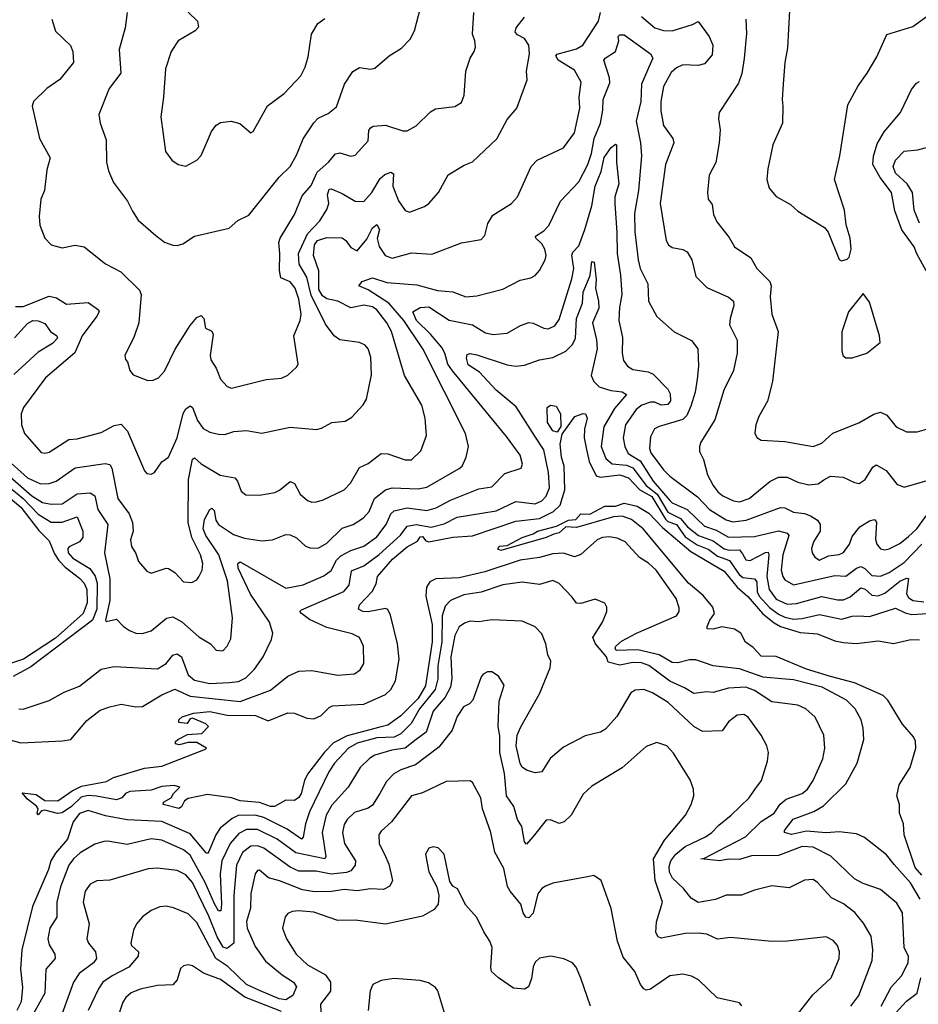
# Model space of a CAD drawing. Extents: x 1245515 to 1420776, y 606314 to 671314.
# Tile 105 of 256: x 1294880 to 1299019, y 644274 to 648812. Entities that reach past the tile are written whole.
import ezdxf

# ---------------------------------------------------------------- set-up
doc = ezdxf.new("R2010")
doc.units = 0

msp = doc.modelspace()

# ---------------------------------------------------------------- linework, layer by layer
at = {"layer": '0CON10XD'}
for points in [[(1295374.4, 648845), (1295365.7, 648775), (1295338.6, 648675), (1295345.6, 648565), (1295292.5, 648495), (1295243.8, 648375), (1295250, 648335), (1295277.9, 648257.9), (1295278.8, 648155), (1295289.1, 648115), (1295312.1, 648062.1), (1295375.8, 647975), (1295399.5, 647929.5), (1295425, 647887.5), (1295507.4, 647817.4), (1295547.4, 647787.4), (1295585, 647772.9), (1295605, 647771.4), (1295631.1, 647778.9), (1295685, 647814.5), (1295845, 647851.2), (1295885, 647886), (1295935, 647910.8), (1296075, 648086.2), (1296125, 648136.2), (1296155, 648188), (1296186.3, 648263.7), (1296235, 648336.2), (1296255, 648357.9), (1296300.5, 648379.5), (1296338.9, 648411.1), (1296375.7, 648515), (1296415, 648573.8), (1296445, 648592), (1296495, 648584), (1296515, 648588.8), (1296582, 648645), (1296638.5, 648681.5), (1296678, 648722), (1296698.8, 648761.2), (1296745.6, 648945)], [(1298425.6, 648855), (1298416.8, 648683.2), (1298404.3, 648615), (1298396.2, 648515), (1298392, 648445), (1298396.1, 648413.9), (1298394.4, 648335), (1298350, 648235), (1298325.6, 648125), (1298321.5, 648075), (1298333.1, 648035), (1298365, 647996.9), (1298430.7, 647960.7), (1298465, 647930), (1298586.7, 647855), (1298603.6, 647833.6), (1298655, 647707.5), (1298665, 647700), (1298691.7, 647708.3), (1298701.7, 647718.3), (1298710, 647755), (1298706.2, 647805), (1298687.3, 647867.3), (1298679.2, 647935), (1298633.3, 648075), (1298658.1, 648185), (1298695, 648420), (1298742.5, 648507.5), (1298784.5, 648565), (1298828.8, 648641.2), (1298875, 648744.2), (1298995, 648781.4), (1299155, 648898.1)], [(1294809.4, 646795), (1294915, 646700.2), (1294975, 646672.3), (1295015, 646674.7), (1295048.1, 646685), (1295135, 646747.3), (1295273.1, 646766.9), (1295295, 646761.5), (1295304.7, 646745), (1295332.2, 646605), (1295383.2, 646535), (1295400, 646495), (1295401.8, 646455), (1295389.6, 646415), (1295394.7, 646384.7), (1295415, 646351.2), (1295427.5, 646315), (1295465, 646270), (1295485, 646260.8), (1295555, 646284.3), (1295565, 646282.9), (1295594.6, 646264.6), (1295635, 646221.4), (1295672.1, 646217.9), (1295695, 646230.8), (1295705.4, 646244.6), (1295720, 646275), (1295722.7, 646305), (1295713.3, 646345), (1295672.4, 646425), (1295655.2, 646495), (1295656.9, 646693.1), (1295675, 646787.1), (1295685, 646791.9), (1295716.2, 646765), (1295803.5, 646713.5), (1295870.8, 646700.8), (1295882.7, 646685), (1295899.3, 646639.3), (1295921.7, 646621.7), (1295985, 646621.1), (1296055, 646632.1), (1296076.9, 646643.1), (1296125, 646684.3), (1296145, 646674.3), (1296172.3, 646625), (1296205, 646596.5), (1296225, 646588.9), (1296245, 646589.5), (1296275, 646597.8), (1296375, 646645.6), (1296403.6, 646676.4), (1296445, 646748.6), (1296485, 646766.7), (1296545, 646812.5), (1296575, 646810.5), (1296655, 646783.6), (1296685, 646782.9), (1296727.5, 646825), (1296753.3, 646895), (1296747.7, 646975), (1296732.9, 647035), (1296652.7, 647172.7), (1296592.4, 647375), (1296571.7, 647415), (1296525.3, 647475), (1296505, 647488.8), (1296465, 647496.3), (1296405, 647483.9), (1296345.6, 647515), (1296295, 647525.1), (1296275, 647538.7), (1296258.4, 647568.4), (1296257.6, 647655), (1296233.2, 647725), (1296237.8, 647775), (1296251.9, 647795), (1296295, 647809), (1296365, 647807.3), (1296382.2, 647795), (1296405, 647762.9), (1296435, 647747.1), (1296479.3, 647800.7), (1296505, 647852.2), (1296525, 647868.1), (1296536.8, 647845), (1296526.4, 647803.6), (1296535, 647766.9), (1296563.5, 647725), (1296595, 647713.6), (1296685, 647736.9), (1296778.1, 647731.9), (1296915, 647784.4), (1297005, 647799.2), (1297023, 647817), (1297036.8, 647873.2), (1297058.9, 647911.1), (1297146, 647965), (1297172.9, 647995), (1297235.6, 648135), (1297264, 648165), (1297385, 648221.4), (1297435, 648291.2), (1297460.8, 648405), (1297457.5, 648455), (1297466.2, 648525), (1297435, 648579.3), (1297360.8, 648625), (1297350, 648645), (1297356.2, 648653.8), (1297445, 648678), (1297474.7, 648695), (1297546.7, 648805), (1297556.1, 648845)], [(1295027.5, 648815), (1295045, 648758.8), (1295113.6, 648693.6), (1295124.4, 648665), (1295126.9, 648615), (1295065, 648536.8), (1295004.4, 648495), (1294943.3, 648435), (1294937, 648413), (1294971.2, 648265), (1295019.4, 648175), (1295005, 648120), (1294993.1, 648025), (1294976.5, 647985), (1294969.2, 647905), (1294972.9, 647865), (1294995.5, 647805.5), (1295024.5, 647774.5), (1295075, 647760), (1295135, 647772.5), (1295176.2, 647765), (1295275, 647686.7), (1295345, 647650), (1295431.4, 647565), (1295438.5, 647545), (1295428.2, 647415), (1295407.3, 647352.7), (1295364.2, 647265), (1295366.4, 647246.4), (1295376.7, 647235), (1295386.7, 647195), (1295402.5, 647175), (1295469.3, 647149.3), (1295495, 647151.2), (1295518.3, 647161.7), (1295547.4, 647192.6), (1295596, 647294), (1295665, 647402), (1295695, 647439.2), (1295715, 647448), (1295728.1, 647435), (1295735, 647390), (1295765, 647375.8), (1295770.9, 647360.9), (1295756.7, 647265), (1295759.4, 647245), (1295785.4, 647205.4), (1295804.7, 647154.7), (1295835, 647122), (1295855, 647114), (1296015, 647154.4), (1296085, 647160.6), (1296115, 647173.1), (1296155, 647210), (1296161.9, 647225), (1296141.8, 647355), (1296171.7, 647425), (1296175.6, 647455), (1296165, 647524.2), (1296149.3, 647575), (1296125, 647603.8), (1296082.3, 647622.3), (1296076.8, 647656.8), (1296078.4, 647735), (1296072.9, 647785), (1296079.1, 647805), (1296146.2, 647915), (1296180.4, 647999.6), (1296222.5, 648047.5), (1296249.9, 648110.1), (1296302.7, 648155), (1296335, 648194.4), (1296355, 648199.1), (1296405, 648183.3), (1296425, 648187.5), (1296485.5, 648254.5), (1296488.7, 648301.3), (1296495.6, 648314.4), (1296508.3, 648321.7), (1296565, 648326.2), (1296645, 648299.4), (1296665, 648300), (1296706.4, 648323.6), (1296772.1, 648387.9), (1296795, 648402), (1296885, 648412), (1296915, 648431.2), (1296927.1, 648465), (1296935.7, 648575), (1296954.5, 648635.5), (1296974, 648665), (1296979.2, 648685), (1296977.1, 648715), (1296965.6, 648745), (1296971.4, 648845)], [(1295656.3, 648846.3), (1295699.2, 648805), (1295702.7, 648777.3), (1295688.7, 648761.3), (1295610, 648715), (1295576.9, 648665), (1295551.5, 648585), (1295542.5, 648455), (1295529.4, 648365), (1295551.4, 648205), (1295580, 648165), (1295610, 648145), (1295645, 648137.5), (1295695, 648164), (1295715, 648186.7), (1295763, 648297), (1295784.6, 648325.4), (1295805, 648338.6), (1295854.1, 648344.1), (1295894.1, 648334.1), (1295945, 648290), (1295955, 648297.5), (1296021.8, 648415), (1296098.2, 648471.8), (1296175, 648553.8), (1296195, 648593.3), (1296208.3, 648641.7), (1296224.3, 648745), (1296252.5, 648795), (1296285, 648817.8)], [(1294860.9, 647490.9), (1294895, 647490.8), (1295015, 647537.8), (1295049.6, 647529.6), (1295095, 647501.1), (1295195, 647509.1), (1295243.3, 647475), (1295245.4, 647465), (1295235.3, 647445), (1295167.9, 647355), (1295134, 647276), (1294998.5, 647161.5), (1294897.8, 647025), (1294885.9, 646995.9), (1294888.6, 646945), (1294901.4, 646905), (1294977.8, 646817.8), (1294995, 646813.8), (1295015, 646818.8), (1295106.4, 646876.4), (1295145, 646880.7), (1295255, 646909.6), (1295315, 646942.1), (1295347.3, 646947.3), (1295376.3, 646916.3), (1295455, 646733.3), (1295465, 646721.2), (1295485, 646718), (1295501.2, 646725), (1295535, 646774), (1295565, 646796.2), (1295605.2, 646884.8), (1295632.5, 646997.5), (1295645, 647018.1), (1295665, 647032.5), (1295675, 647024), (1295698.8, 646965), (1295725, 646927.1), (1295755, 646910.4), (1295795, 646902.5), (1295825, 646900), (1295866.6, 646913.4), (1295925, 646918.1), (1295995, 646906.9), (1296125, 646934.4), (1296246.6, 646923.4), (1296270.7, 646929.3), (1296317.5, 646955), (1296378.7, 646961.3), (1296409.8, 646980.2), (1296462.4, 647037.6), (1296476.6, 647063.4), (1296499.6, 647175), (1296496.9, 647256.9), (1296484.5, 647294.5), (1296471.5, 647311.5), (1296444.6, 647324.6), (1296355, 647336.4), (1296328.5, 647355), (1296288.7, 647408.7), (1296221.8, 647541.8), (1296202.1, 647625), (1296167.5, 647685), (1296164.8, 647735), (1296204.9, 647825.1), (1296262.8, 647885), (1296295, 647937.1), (1296303.5, 647965), (1296298.3, 648005), (1296305, 648031.1), (1296315, 648032.7), (1296365, 648011.2), (1296425, 647976.5), (1296465, 647973.6), (1296501.8, 648015), (1296540.2, 648079.8), (1296561.7, 648098.3), (1296589.3, 648109.3), (1296601.3, 648101.3), (1296598.8, 648045), (1296625, 647978), (1296655, 647932), (1296675, 647925.7), (1296745, 647951.4), (1296764.5, 647965.5), (1296808.6, 648015), (1296852.8, 648097.2), (1296927.6, 648142.4), (1296965, 648157.5), (1297077.4, 648262.6), (1297125, 648352), (1297169.2, 648405), (1297217.5, 648535), (1297214.4, 648575), (1297228.7, 648655), (1297225.3, 648695), (1297205.5, 648725), (1297172.9, 648742.9), (1297162.7, 648755), (1297167.3, 648775), (1297206, 648824)], [(1297745, 648826.7), (1297805, 648774.6), (1297845, 648761.8), (1297885, 648761.2), (1297979.7, 648790.3), (1298005, 648803.8), (1298056.4, 648735), (1298073.3, 648695), (1298069.8, 648650.2), (1298035, 648608.9), (1298005, 648601.8), (1297935, 648603.7), (1297905, 648590), (1297881.1, 648568.9), (1297846.1, 648505), (1297833.3, 648435), (1297832.9, 648392.9), (1297846.2, 648325), (1297889.2, 648265), (1297893.1, 648245), (1297854.7, 648145), (1297830.8, 647965), (1297858.5, 647795), (1297869.4, 647775), (1297885, 647762.5), (1297935, 647752.5), (1297955, 647742.5), (1297975.5, 647705), (1297995, 647628), (1298045, 647578.2), (1298145, 647533.5), (1298168.1, 647515), (1298169.1, 647495), (1298152.5, 647435), (1298150.4, 647405), (1298185.4, 647335), (1298185.4, 647275), (1298168.4, 647195), (1298123.4, 647105), (1298081.9, 646968.1), (1298017.5, 646865), (1298011.5, 646845), (1298012.2, 646822.2), (1298030, 646785), (1298048.5, 646715), (1298074.7, 646665), (1298096.1, 646636.1), (1298118.2, 646618.2), (1298167.5, 646595), (1298195, 646589.5), (1298240.4, 646605), (1298335, 646683.1), (1298375, 646702.9), (1298415, 646703.8), (1298465, 646680.4), (1298515, 646668.2), (1298557.9, 646672.1), (1298585, 646691.5), (1298615, 646708), (1298673.8, 646703.8), (1298725, 646678.6), (1298747.5, 646675), (1298775, 646693.3), (1298810.2, 646749.8), (1298825, 646760), (1298871.1, 646735), (1298920.9, 646670.9), (1298955, 646657.5), (1299155.5, 646715.5)], [(1298224.5, 648814.5), (1298228.3, 648748.3), (1298216.7, 648633.3), (1298206.2, 648563.8), (1298190.7, 648519.3), (1298102.5, 648385), (1298099.2, 648355), (1298106.9, 648305), (1298101.8, 648245), (1298086.2, 648153.8), (1298055.6, 648095), (1298048.1, 648015), (1298050.8, 647985), (1298070, 647960), (1298076.4, 647915), (1298091.1, 647881.1), (1298148, 647808), (1298172.5, 647765), (1298247.5, 647715), (1298275.7, 647665), (1298335.5, 647605), (1298340.9, 647585), (1298336.4, 647535), (1298344.4, 647455), (1298373.3, 647375), (1298347.5, 647145), (1298325.5, 647054.5), (1298285, 646983.3), (1298270.8, 646945), (1298265.9, 646905.9), (1298275, 646886.7), (1298295, 646874), (1298405, 646867.9), (1298535, 646844.6), (1298575, 646860.5), (1298625, 646906.7), (1298745, 646953.5), (1298815, 646993.3), (1298845, 647002.9), (1298875, 646990), (1298917.5, 646935), (1298965, 646911.9), (1299015, 646911.9), (1299165, 646955.8)], [(1295205, 646630.9), (1295225, 646617.8), (1295239.4, 646555), (1295285.7, 646485), (1295270.9, 646355), (1295294.8, 646234.8), (1295295.3, 646135.3), (1295274.5, 646045), (1295278.3, 646038.3), (1295325, 646048.9), (1295358.1, 646015), (1295385, 645997.3), (1295415, 645984.6), (1295445, 645982.9), (1295485, 645995.5), (1295556.5, 646053.5), (1295585, 646060), (1295626, 646036), (1295705, 645967.8), (1295758.8, 645935), (1295785, 645906.2), (1295815, 645902.5), (1295835, 645923.8), (1295851.7, 645958.3), (1295860, 646055), (1295837.4, 646225), (1295796.8, 646345), (1295737.7, 646435), (1295724.6, 646465), (1295731.6, 646508.4), (1295755, 646554), (1295765, 646560.8), (1295775, 646550), (1295783, 646505), (1295795.2, 646485), (1295865, 646439.5), (1295915, 646422.2), (1295995, 646409.5), (1296044.6, 646415.4), (1296105, 646438.9), (1296125, 646438.1), (1296155, 646424.3), (1296196.2, 646385), (1296217.2, 646377.2), (1296255, 646376.2), (1296295, 646399.6), (1296365, 646468.2), (1296415.8, 646485), (1296463.2, 646516.8), (1296489.1, 646545), (1296514.5, 646605), (1296565, 646645.4), (1296595, 646654.7), (1296715, 646649.2), (1296755, 646657.5), (1296905, 646743.1), (1296917.3, 646755), (1296936.7, 646795), (1296947.8, 646845), (1296933.3, 646905), (1296736.2, 647295), (1296649.5, 647425), (1296579.6, 647505), (1296485, 647567.7), (1296442.5, 647585), (1296457.1, 647605), (1296505, 647622.8), (1296571.4, 647601.4), (1296709.6, 647589.6), (1296805, 647563.6), (1296875, 647557.8), (1296935, 647535.5), (1296985, 647539.2), (1297105, 647570.5), (1297185, 647611.1), (1297235, 647621.9), (1297255, 647632.5), (1297274.6, 647655.4), (1297300, 647705), (1297304.3, 647725.7), (1297298.8, 647755), (1297285, 647779.5), (1297256.9, 647805), (1297255.8, 647815), (1297295, 647839.6), (1297316.9, 647863.1), (1297370.5, 647975), (1297455, 648064.4), (1297496.7, 648145), (1297514, 648196), (1297526.7, 648265), (1297555, 648336), (1297566.6, 648395), (1297568.2, 648445), (1297598.9, 648521.1), (1297596.9, 648545), (1297570.8, 648625), (1297576.2, 648635), (1297624.4, 648665), (1297640, 648715), (1297637.5, 648735), (1297645, 648742.5), (1297665, 648742.5), (1297785.5, 648655), (1297796.2, 648635), (1297777.3, 648592.7), (1297744.2, 648515.8), (1297741.3, 648435), (1297719, 648345), (1297740, 648245), (1297744.6, 648185), (1297730.8, 648025), (1297711.8, 647918.2), (1297712.9, 647835), (1297728.4, 647705), (1297738.4, 647665), (1297772.7, 647595), (1297777.1, 647515), (1297815, 647443.8), (1297895, 647374), (1297975, 647333.1), (1298003.3, 647295), (1298006.9, 647215), (1298000.3, 647155), (1297990.8, 647095), (1297971.3, 647031.3), (1297952.9, 646987.1), (1297935, 646969.4), (1297825, 646937.7), (1297804.1, 646925.9), (1297785, 646890), (1297780.7, 646835), (1297787.3, 646815), (1297845, 646737.9), (1297875, 646708.8), (1298002.5, 646612.5), (1298057.6, 646555), (1298135, 646506.5), (1298165, 646497), (1298225.7, 646505), (1298385, 646564.1), (1298405, 646562.2), (1298445, 646542.4), (1298495, 646535.8), (1298523.1, 646525), (1298555, 646505.4), (1298567.3, 646485), (1298567.6, 646455), (1298536.2, 646405), (1298527.8, 646375), (1298530, 646355), (1298542.2, 646335), (1298565, 646320.4), (1298605, 646340.3), (1298655, 646346.9), (1298675, 646356.7), (1298702.7, 646395), (1298715, 646430), (1298750.6, 646475), (1298795, 646502.5), (1298818.1, 646508.1), (1298826.3, 646496.3), (1298823, 646417), (1298828.4, 646395), (1298845, 646373.1), (1298865, 646368.9), (1298885, 646372.8), (1298935, 646398.4), (1298975, 646429.7), (1299012.9, 646465), (1299055, 646524.7)], [(1299056, 647655), (1299012.3, 647732.3), (1299001.2, 647765), (1298943.8, 647843.8), (1298910.6, 647930.6), (1298896.2, 648015), (1298844.1, 648084.1), (1298810.5, 648145), (1298813.5, 648183.5), (1298830.5, 648240.5), (1298862.3, 648295), (1298938.1, 648385), (1298988.8, 648491.2), (1299010.8, 648519.2), (1299025, 648527.8)], [(1294875, 645635.5), (1294895, 645634.6), (1295015.8, 645674.3), (1295085, 645712.1), (1295155, 645740.4), (1295255, 645818.2), (1295315, 645831.2), (1295515, 645820.5), (1295554.4, 645845), (1295585, 645883.3), (1295605, 645889.6), (1295625.3, 645875), (1295655, 645792.1), (1295685, 645768.2), (1295755, 645753.2), (1295845, 645756.3), (1295888, 645762), (1295920.8, 645779.2), (1295961.3, 645818.7), (1296001.5, 645875), (1296039.5, 645955), (1296045.5, 645985), (1296030, 646035), (1295943.5, 646163.5), (1295885.9, 646284.1), (1295883.8, 646306.2), (1295895, 646313.2), (1295935, 646290), (1296105, 646191.2), (1296185, 646207.5), (1296281.5, 646248.5), (1296315, 646273.5), (1296339, 646321), (1296359.3, 646340.7), (1296405, 646365.8), (1296465, 646385.2), (1296525, 646428.4), (1296568, 646485), (1296589.4, 646535), (1296605, 646548.6), (1296665, 646562.8), (1296755, 646549.6), (1296798.5, 646561.5), (1296865, 646598.2), (1296995, 646650), (1297055, 646659.6), (1297115, 646720), (1297190, 646745), (1297195.8, 646764.2), (1297185.5, 646805), (1297121.6, 646891.6), (1296873.1, 647193.1), (1296852.1, 647225), (1296838.9, 647275), (1296825, 647300.6), (1296772.4, 647362.4), (1296707, 647425), (1296691.1, 647465), (1296725, 647485.8), (1296765, 647489), (1296857.7, 647427.7), (1296965, 647405.9), (1297025, 647369.1), (1297061.2, 647361.2), (1297125, 647367.3), (1297186.6, 647403.4), (1297225, 647417.1), (1297245, 647413.6), (1297295, 647390), (1297315, 647387.9), (1297345, 647401.5), (1297365, 647430), (1297423, 647617), (1297431.9, 647665), (1297422.9, 647727.1), (1297428.6, 647741.4), (1297455, 647770), (1297483.9, 647845), (1297516.1, 647953.9), (1297530.9, 648045), (1297558.2, 648111.8), (1297572.3, 648177.7), (1297605, 648222.7), (1297625, 648238.9), (1297628.9, 648235), (1297629.5, 648155), (1297639.4, 648055), (1297622, 647995), (1297620.7, 647965), (1297631.3, 647831.3), (1297631.7, 647735), (1297647.9, 647635), (1297654.1, 647545.9), (1297642.9, 647485), (1297640, 647425), (1297657, 647347), (1297654.7, 647274.7), (1297661.1, 647241.1), (1297680, 647215), (1297705, 647199.5), (1297775, 647188.9), (1297798.6, 647178.6), (1297865, 647109.1), (1297877, 647087), (1297877.8, 647055), (1297865, 647038.9), (1297835, 647035.7), (1297805, 647048.8), (1297785, 647050), (1297746.4, 647035), (1297720, 647015), (1297671.2, 646945), (1297660.3, 646885), (1297667.2, 646845), (1297683, 646813), (1297738.2, 646778.2), (1297798.6, 646685), (1297875, 646595.4), (1297885.6, 646585), (1297954.4, 646554.4), (1298035, 646477.6), (1298088.6, 646458.6), (1298145, 646426.6), (1298265, 646430.4), (1298375, 646456.9), (1298415, 646446), (1298423.5, 646435), (1298394.8, 646344.8), (1298388.1, 646275), (1298395, 646245.7), (1298405, 646230.9), (1298445, 646207.6), (1298635, 646250.3), (1298685, 646246.7), (1298735, 646284.7), (1298755, 646291.6), (1298773.2, 646283.2), (1298805, 646250.8), (1298845, 646246.7), (1298885, 646263.9), (1298955, 646309.6), (1299035, 646394.2)], [(1299024.5, 647875), (1298999.8, 647935), (1298992.3, 648015), (1298968.4, 648055), (1298915, 648104.1), (1298904.1, 648135), (1298914, 648165), (1298955, 648206.5), (1299017.3, 648212.7), (1299085, 648231.4)], [(1294817.3, 645497.3), (1294885, 645479.2), (1295077.4, 645487.4), (1295115, 645494.5), (1295188.5, 645581.5), (1295250.7, 645629.3), (1295295, 645644.6), (1295347, 645657), (1295415, 645645.5), (1295445, 645646.5), (1295535, 645700.6), (1295595, 645726.6), (1295665, 645694.2), (1295895, 645669.5), (1296035, 645722.3), (1296115, 645786.5), (1296165, 645808.8), (1296225, 645812.3), (1296345, 645790.4), (1296422.6, 645797.4), (1296448.6, 645815), (1296464.6, 645845.4), (1296462.9, 645925), (1296445.6, 645965), (1296411.9, 645981.9), (1296295, 646011.3), (1296215, 646047.6), (1296177.8, 646075), (1296170.8, 646085), (1296177.9, 646092.1), (1296373.1, 646176.9), (1296396.9, 646205), (1296408.3, 646271.8), (1296465.4, 646295), (1296535, 646347.3), (1296633.5, 646436.5), (1296665, 646478), (1296705.4, 646484.6), (1296775, 646473.3), (1296835, 646489), (1296895, 646519.3), (1297075, 646547.7), (1297165, 646591.6), (1297255, 646581.2), (1297285.4, 646595), (1297305, 646616.5), (1297320, 646655), (1297316.4, 646725), (1297295, 646829.5), (1297253.1, 646893.1), (1297167, 647027), (1297075, 647105.3), (1296997.8, 647187.8), (1296945, 647220.8), (1296937.7, 647252.3), (1296940.8, 647269.2), (1296955, 647274), (1296985, 647267.1), (1297125, 647221.7), (1297165.3, 647214.7), (1297205, 647219.6), (1297275, 647243.8), (1297335, 647254.6), (1297395.5, 647284.5), (1297425.7, 647314.3), (1297440.2, 647345), (1297445.2, 647435), (1297471.8, 647505), (1297475, 647556.9), (1297507, 647633), (1297515, 647696.9), (1297526.1, 647695), (1297535.9, 647615), (1297532.3, 647575), (1297546.6, 647515), (1297547.9, 647482.1), (1297518.2, 647415), (1297536.6, 647336.6), (1297540, 647295), (1297512.1, 647172.1), (1297524.7, 647144.7), (1297549.3, 647119.3), (1297603.7, 647103.7), (1297655, 647097), (1297674.5, 647085), (1297619.7, 647020.3), (1297570.8, 646935), (1297558.9, 646845), (1297579.9, 646789.9), (1297608.9, 646765), (1297675, 646759.6), (1297705, 646745.9), (1297766.1, 646665), (1297817, 646625), (1297865, 646542.1), (1297923.5, 646513.5), (1297956.8, 646475), (1298006.7, 646435), (1298075, 646410), (1298125, 646373.6), (1298147.7, 646367.7), (1298195, 646368.3), (1298209.3, 646350.7), (1298225, 646323.2), (1298245, 646319.1), (1298315, 646356.4), (1298327.4, 646357.4), (1298331.2, 646345), (1298321.8, 646245), (1298332.8, 646185), (1298365, 646141.6), (1298415, 646118.4), (1298459, 646121), (1298575, 646153.5), (1298647.8, 646137.8), (1298675, 646138), (1298705, 646151.4), (1298755, 646192.7), (1298775, 646186.9), (1298805, 646158.9), (1298835, 646156.1), (1298865, 646168.1), (1298935, 646223.5), (1298965, 646238.2), (1298975, 646236.4), (1298965.7, 646165), (1298975, 646148.8), (1298995, 646134.8), (1299045, 646129.5)], [(1298685, 647253.3), (1298715, 647253.8), (1298782.5, 647275), (1298843.3, 647325), (1298841.2, 647355), (1298795, 647510), (1298765, 647550), (1298697.5, 647465), (1298667, 647373), (1298667, 647287), (1298672.5, 647265), (1298685, 647253.3)], [(1294855, 647345.9), (1294915, 647411.7), (1294940.8, 647425), (1294964, 647424), (1294995, 647411.5), (1295021.3, 647375), (1295051.3, 647355), (1295053.6, 647345), (1295030.8, 647319.2), (1294965, 647279.8), (1294853.3, 647176.7)], [(1297355, 646910.8), (1297335, 646917.5), (1297311.9, 646955), (1297310, 647025), (1297325, 647036), (1297351.2, 647031.2), (1297371.2, 646995), (1297372.6, 646937.4), (1297355, 646910.8)], [(1299027.9, 644757.9), (1298983.1, 644833.1), (1298908.2, 644918.2), (1298873.3, 644963.3), (1298772.2, 645042.2), (1298735, 645059.5), (1298655, 645069.2), (1298595, 645064.1), (1298505, 645071.3), (1298435, 645056.7), (1298402.5, 645065), (1298403.3, 645075), (1298443.1, 645126.9), (1298538.1, 645161.9), (1298582, 645188), (1298685, 645290.6), (1298738.2, 645385), (1298767.9, 645495), (1298766.1, 645546.1), (1298755.6, 645585), (1298728.6, 645635), (1298689.4, 645675), (1298577.1, 645735), (1298445, 645769.3), (1298407.3, 645772.7), (1298305, 645781), (1298195, 645820.5), (1298074, 645834), (1297995, 645861.2), (1297965, 645860.9), (1297911.8, 645848.2), (1297885, 645849.4), (1297825, 645884.1), (1297728, 645908), (1297627.9, 645905), (1297622.5, 645915), (1297626, 645925), (1297652.2, 645947.8), (1297721.9, 645985), (1297905, 646064.4), (1297918.1, 646085), (1297918.3, 646101.7), (1297904.4, 646145), (1297812.3, 646275), (1297777.2, 646307.2), (1297735, 646333.2), (1297669.4, 646405), (1297631.9, 646421.9), (1297595, 646427.9), (1297564.8, 646425.2), (1297540, 646415), (1297465, 646347.1), (1297435, 646335.8), (1297385, 646353.2), (1297335, 646350.7), (1297275, 646333.2), (1297185, 646321.7), (1297022.4, 646267.6), (1296905, 646239.1), (1296797.5, 646235), (1296768.5, 646221.5), (1296754, 646196), (1296750.6, 646155), (1296779.4, 646025), (1296780.2, 645945), (1296748.8, 645741.2), (1296715, 645682.6), (1296635, 645603.3), (1296575, 645560.7), (1296539.1, 645550.9), (1296388.9, 645511.1), (1296325, 645478.6), (1296283.4, 645436.6), (1296205.6, 645334.4), (1296191.3, 645305), (1296176.9, 645245), (1296165, 645227.1), (1296145, 645213.8), (1296105, 645214), (1296053.9, 645186.1), (1296035, 645185.9), (1295985, 645203.9), (1295895, 645212), (1295855, 645224.7), (1295745, 645241.4), (1295655, 645222.5), (1295638.3, 645211.7), (1295625, 645183.3), (1295613, 645177), (1295540, 645195), (1295542.5, 645205), (1295577.5, 645225), (1295587.5, 645245), (1295617.5, 645275), (1295591.7, 645281.7), (1295535, 645277.8), (1295485, 645260), (1295387.5, 645255), (1295366.7, 645245), (1295350, 645225), (1295325, 645215.6), (1295233.1, 645233.1), (1295195, 645235.5), (1295162.1, 645227.9), (1295119, 645185), (1295075, 645156.1), (1295053.2, 645153.2), (1294995, 645169.1), (1294980, 645165), (1294965, 645146.7), (1294960.8, 645155), (1294964.4, 645175), (1294956.9, 645186.9), (1294915, 645219.5), (1294891.2, 645248.8), (1294955, 645241.3), (1294995, 645213.9), (1295055, 645211.2), (1295121.6, 645258.4), (1295165, 645279.5), (1295279.1, 645300.9), (1295311.3, 645318.7), (1295455, 645361.5), (1295535, 645370.8), (1295735, 645450), (1295740, 645455), (1295695, 645480), (1295655, 645480), (1295615, 645470), (1295597.5, 645475), (1295597.5, 645485), (1295607.5, 645495), (1295653, 645517), (1295718.3, 645521.7), (1295750, 645555), (1295737, 645567), (1295675, 645592.5), (1295665, 645590), (1295651.7, 645568.3), (1295613, 645573), (1295612.5, 645585), (1295628.3, 645598.3), (1295680, 645615), (1295755, 645623.3), (1295835.9, 645605.9), (1295965.4, 645605.4), (1296025, 645580.8), (1296115, 645617.7), (1296145, 645616.2), (1296202.6, 645592.6), (1296235, 645590), (1296268.5, 645605), (1296305, 645641.9), (1296321.2, 645648.8), (1296465, 645656.9), (1296565, 645702.2), (1296589.6, 645725), (1296610.7, 645765), (1296628, 645865), (1296619.6, 645935), (1296587.7, 646067.7), (1296575, 646094.2), (1296565, 646098.9), (1296485, 646083.1), (1296460, 646085), (1296440, 646095), (1296445.4, 646115), (1296504, 646176), (1296522.1, 646212.1), (1296527.8, 646245), (1296596.7, 646325), (1296665, 646383), (1296712.2, 646407.8), (1296725, 646428.9), (1296735, 646430.7), (1296750.5, 646410.5), (1296765, 646405.9), (1296875, 646427.6), (1296965, 646432.6), (1297165, 646501.2), (1297275, 646513), (1297338.3, 646545), (1297369.5, 646575), (1297391.8, 646645), (1297387.9, 646755), (1297375.6, 646795), (1297368.8, 646855), (1297378.5, 646901.5), (1297436.6, 646983.4), (1297475, 646996.8), (1297486.5, 646995), (1297494.7, 646975), (1297481.6, 646925), (1297479.5, 646885), (1297490.4, 646830.4), (1297503.2, 646775), (1297535, 646709.2), (1297555, 646703.9), (1297644.5, 646714.5), (1297685, 646701.1), (1297736.2, 646645), (1297792.5, 646615), (1297855, 646509.4), (1297865, 646499.9), (1297905.8, 646485.8), (1297945, 646429), (1298001.4, 646391.4), (1298055, 646369.7), (1298095, 646339.2), (1298149, 646319), (1298194.9, 646255), (1298211.5, 646241.5), (1298265.6, 646235.6), (1298275, 646220.6), (1298277.3, 646175), (1298286.6, 646155), (1298333.4, 646103.4), (1298375, 646071.9), (1298405, 646057.7), (1298445, 646049.6), (1298485, 646051.9), (1298565, 646070.9), (1298665, 646048.4), (1298715, 646063.5), (1298742.5, 646065), (1298795, 646061.6), (1298915, 646099.7), (1298958.3, 646078.3), (1298990.4, 646070.4), (1299085, 646076)], [(1294836.2, 646705), (1294935, 646617.5), (1294985, 646587), (1295025, 646578.7), (1295075, 646580.7), (1295145, 646627), (1295205, 646630.9)], [(1294764.8, 646665), (1294885, 646565.9), (1294968.4, 646458.4), (1295015, 646410.6), (1295039.7, 646349.7), (1295060.1, 646320.1), (1295088.9, 646288.9), (1295155, 646238.4), (1295176.2, 646215), (1295188.2, 646185), (1295190.4, 646125), (1295171.5, 646075), (1295045, 645961), (1294897.1, 645865), (1294715.5, 645805)], [(1294791, 646691), (1294895.4, 646605.4), (1294965, 646533.6), (1295025, 646496.4), (1295075, 646496.5), (1295145, 646520.6), (1295170.6, 646455), (1295171.2, 646425), (1295154.8, 646405.2), (1295107.4, 646382.6), (1295101.4, 646375), (1295102.8, 646355), (1295125, 646330.6), (1295202.3, 646282.3), (1295227.4, 646247.4), (1295237.1, 646215), (1295234.9, 646095), (1295214.9, 646045), (1294930.8, 645829.2), (1294849.1, 645785)], [(1299035, 644869.2), (1299004.5, 644905), (1298953.8, 645055), (1298951.2, 645105), (1298933.1, 645155), (1298933.3, 645195), (1298921.2, 645235), (1298932, 645285), (1298982.2, 645365), (1299008.6, 645455), (1299007.3, 645487.3), (1298997.3, 645507.3), (1298946.2, 645565), (1298878.5, 645675), (1298857, 645697), (1298726.2, 645756.2), (1298615.4, 645785.4), (1298505, 645818.8), (1298365, 645877.5), (1298295, 645878.6), (1298258.2, 645918.2), (1298223.6, 645943.6), (1298201.4, 645985), (1298172.6, 646002.6), (1298115, 646014), (1298075, 646002.2), (1298047.5, 646005), (1298046.2, 646015), (1298059.4, 646045), (1298080, 646075), (1298073.5, 646105), (1298028.3, 646158.3), (1297960.6, 646215), (1297751.8, 646465), (1297698.3, 646508.3), (1297655, 646524.2), (1297615, 646521.1), (1297445, 646471), (1297395.2, 646474.8), (1297365, 646447.3), (1297340.5, 646440.5), (1297305, 646425.3), (1297095.9, 646365.9), (1297082.1, 646372.1), (1297088, 646385), (1297125, 646387.8), (1297194.4, 646425.6), (1297245, 646441.8), (1297265.7, 646455), (1297351.9, 646478.1), (1297407.8, 646505), (1297442, 646508), (1297464.3, 646535), (1297506.8, 646533.2), (1297575, 646569.1), (1297625, 646569.1), (1297665, 646583.9), (1297725, 646570.5), (1297777.5, 646537.5), (1297841.2, 646471.2), (1297970.8, 646360.8), (1298125, 646270.4), (1298185, 646195.9), (1298233.9, 646153.9), (1298303.8, 646073.8), (1298355, 646031.6), (1298385, 646015.1), (1298475, 645987.1), (1298555, 645980.7), (1298635, 645949.1), (1298675, 645941.2), (1298735, 645937.5), (1298835, 645949.5), (1298905, 645937.5), (1298985, 645955.7), (1299025, 645953.5)], [(1298847.9, 644265), (1298895, 644353.3), (1298942.3, 644405), (1298972.2, 644465), (1298973.9, 644493.9), (1298954.6, 644535), (1298946.5, 644695), (1298920.4, 644740.4), (1298845, 644803.5), (1298765, 644830.8), (1298725, 644851.8), (1298616.1, 644956.1), (1298535, 644997.4), (1298485, 645000.7), (1298375, 644959.1), (1298251.5, 644958.5), (1298195, 644941.4), (1298145, 644943.4), (1298105, 644935.5), (1298017.5, 644945), (1298035, 644947.5), (1298099.2, 644980.8), (1298223.8, 645045), (1298295, 645116), (1298354.8, 645155.2), (1298383.6, 645196.4), (1298410.1, 645219.9), (1298485, 645245.5), (1298508.8, 645265), (1298535.4, 645305), (1298579.2, 645405), (1298588.8, 645455), (1298584.5, 645515), (1298545, 645596.9), (1298500.6, 645635), (1298465, 645652.3), (1298345, 645667.6), (1298265, 645719.8), (1298225, 645735.6), (1298145, 645731.4), (1298075, 645710.2), (1298045, 645713.4), (1297985, 645706), (1297943.1, 645733.1), (1297875, 645763.9), (1297820, 645805), (1297778.5, 645835), (1297745, 645847.9), (1297705, 645849.1), (1297645, 645837.2), (1297590.1, 645850.1), (1297582.4, 645875), (1297531.6, 645935), (1297520.4, 645965), (1297564.4, 646035), (1297584.2, 646085), (1297584.1, 646104.1), (1297575, 646122.5), (1297530.8, 646140.8), (1297465, 646120.5), (1297445, 646122.2), (1297425, 646151.1), (1297365, 646213.3), (1297335, 646227.1), (1297275, 646208.9), (1297195, 646219.1), (1297105, 646206.5), (1297005, 646173.4), (1296925, 646161.1), (1296865, 646134.7), (1296840.5, 646109.5), (1296825.5, 646065), (1296823.7, 645945), (1296805.9, 645834.1), (1296806.5, 645773.5), (1296793.8, 645725), (1296721.8, 645635), (1296682.6, 645567.4), (1296635, 645520.4), (1296604.5, 645505.5), (1296525, 645502.4), (1296435, 645477.4), (1296395, 645454.7), (1296329.5, 645385), (1296303.4, 645345), (1296215, 645161.2), (1296196.5, 645105), (1296185, 645043.8), (1296178, 645035), (1296111.5, 645081.5), (1296005, 645135.1), (1295965, 645144.9), (1295885.8, 645144.2), (1295859.2, 645130.8), (1295803.8, 645086.2), (1295782.5, 645055), (1295751.7, 644978.3), (1295745, 644969.2), (1295738.1, 644971.9), (1295665, 645059.3), (1295535, 645116.3), (1295375, 645123.8), (1295275, 645141.9), (1295195, 645167), (1295155, 645153.6), (1295125.9, 645115), (1295099.6, 645035), (1295045, 644970.6), (1295023.3, 644935), (1295012, 644895), (1294937.9, 644725), (1294890, 644525), (1294883.1, 644435), (1294891.8, 644351.8), (1294886.5, 644285), (1294866.7, 644245)], [(1298708.2, 644265), (1298745.4, 644315), (1298807.5, 644475), (1298810.7, 644525), (1298802.9, 644587.1), (1298767.3, 644647.3), (1298727.1, 644697.1), (1298675, 644736.4), (1298619.4, 644765), (1298555, 644835.5), (1298535, 644849.5), (1298495, 644846.5), (1298425, 644810.5), (1298345, 644820), (1298265, 644800), (1298205, 644777.5), (1298135, 644776.1), (1298085, 644756.2), (1298005, 644743.3), (1297972.8, 644762.8), (1297937.3, 644807.3), (1297886.9, 644855), (1297872.8, 644882.8), (1297871.3, 644908.7), (1297879.4, 644935), (1297901.7, 644965), (1297945, 645000.9), (1298038.9, 645045), (1298067.9, 645065), (1298099.9, 645100.1), (1298157.8, 645145), (1298240.5, 645225), (1298265.9, 645264.1), (1298296.5, 645305), (1298324.2, 645394.2), (1298329.4, 645435), (1298321.9, 645465), (1298295.6, 645515), (1298235, 645596.7), (1298215, 645608.8), (1298185, 645606.5), (1298145.7, 645575), (1298115.5, 645534.5), (1298025, 645530.9), (1297985, 645553.8), (1297867.3, 645665), (1297795, 645710), (1297754.6, 645725.4), (1297715, 645722.2), (1297695, 645709.2), (1297630.1, 645599.9), (1297578.4, 645541.6), (1297555, 645527.7), (1297485, 645511.2), (1297385, 645458.5), (1297323.8, 645406.2), (1297285, 645345.8), (1297255, 645340.8), (1297215, 645353.2), (1297195, 645366.2), (1297185, 645383.5), (1297166.7, 645465), (1297172, 645515), (1297187.6, 645552.4), (1297274.7, 645705), (1297322.9, 645825), (1297327.1, 645855), (1297312.9, 645885), (1297303.3, 645935), (1297285, 645982), (1297255, 646014.3), (1297195, 646040), (1297055, 646045.3), (1296995, 646036.6), (1296955, 646039.6), (1296929.3, 646030.7), (1296905, 646012.9), (1296885, 645974.4), (1296866.1, 645875), (1296871, 645775), (1296864.8, 645735), (1296840.2, 645689.8), (1296785, 645624.6), (1296752, 645528), (1296706, 645494)], [(1298463.7, 644226.3), (1298532.9, 644317.1), (1298617.5, 644395), (1298655.4, 644485), (1298656.2, 644516.2), (1298646.7, 644545), (1298627.6, 644567.6), (1298595, 644584.2), (1298415.6, 644564.4), (1298345, 644563.1), (1298155, 644581.1), (1298095, 644574.4), (1298045, 644596.7), (1298005, 644601.8), (1297945, 644600.4), (1297835, 644578.1), (1297820.8, 644585), (1297810.5, 644605), (1297813.7, 644653.7), (1297840.9, 644745), (1297806.5, 644845), (1297799.7, 644945), (1297850, 645030), (1297946.5, 645145), (1297973.5, 645195), (1297985.5, 645235), (1297983.3, 645265), (1297969.1, 645309.1), (1297891.7, 645431.7), (1297861.2, 645465), (1297815, 645480), (1297765, 645461.9), (1297655, 645364.4), (1297515, 645279.2), (1297475, 645242.9), (1297420.6, 645145), (1297388.6, 645115), (1297365, 645106.7), (1297325, 645124.4), (1297305, 645122.9), (1297245, 645046.9), (1297215, 645012.5), (1297205, 645023.3), (1297193.6, 645093.6), (1297172.8, 645125), (1297156.6, 645185), (1297123, 645235), (1297113.1, 645336.9), (1297091, 645435), (1297091.7, 645511.7), (1297083.3, 645555), (1297088.7, 645671.3), (1297110.8, 645745), (1297085, 645786.7), (1297055, 645806.7), (1297035, 645806.7), (1297015, 645796.2), (1297005, 645783.3), (1296966.9, 645675), (1296951.7, 645658.3), (1296924.3, 645645), (1296895, 645600), (1296872.5, 645537.5), (1296810.8, 645459.2), (1296702.4, 645377.6), (1296635.2, 645354.8), (1296603.3, 645336.7), (1296569.7, 645300.3), (1296538.4, 645245), (1296505, 645191.1), (1296485, 645178.2), (1296422.4, 645157.6), (1296388.4, 645125), (1296375, 645102.9), (1296366.2, 645065), (1296375.3, 645015), (1296427.2, 644935), (1296424.7, 644915), (1296405, 644889.6), (1296385, 644881.4), (1296315, 644873.8), (1296245, 644886.7), (1296165, 644888.1), (1296125, 644905.2), (1296005, 644994), (1295975, 645004.8), (1295945, 645001.9), (1295906.8, 644973.2), (1295878.9, 644915), (1295866.5, 644775), (1295866.7, 644555), (1295835, 644530.4), (1295817, 644537), (1295789.4, 644585), (1295750.5, 644680.5), (1295675, 644835.3), (1295645, 644870.7), (1295605, 644891.1), (1295515, 644900.9), (1295471.7, 644898.3), (1295295, 644846.5), (1295235, 644843.3), (1295205, 644828.1), (1295181.2, 644795), (1295171.8, 644745), (1295200.4, 644645), (1295188.5, 644575), (1295196.7, 644555), (1295228.8, 644515), (1295233.6, 644485), (1295219.5, 644465), (1295153.1, 644415), (1295127.8, 644375), (1295055, 644175.8)], [(1296706, 645494), (1296655, 645453.9), (1296594.5, 645445.5), (1296515, 645422.2), (1296492, 645408), (1296448.5, 645365), (1296393.1, 645275), (1296317.8, 645192.2), (1296291.1, 645145), (1296272.7, 645065), (1296290.4, 644955), (1296285.7, 644944.3), (1296152.3, 644972.3), (1296065.3, 645035), (1295975, 645080.2), (1295925, 645079.8), (1295888.7, 645061.3), (1295849.8, 645015), (1295811.1, 644935), (1295803.6, 644875), (1295809.7, 644735), (1295805.6, 644704.4), (1295795, 644704.6), (1295776.6, 644736.6), (1295733.9, 644835), (1295665, 644961.4), (1295635, 644985.7), (1295535, 645030), (1295485, 645036.3), (1295375, 645010.3), (1295285, 645025.3), (1295266.6, 645023.4), (1295225, 645011.1), (1295158, 644972), (1295127.8, 644945), (1295106.5, 644915), (1295067.9, 644815), (1295051.2, 644745), (1295050.9, 644675), (1295018.2, 644625), (1295009.1, 644575), (1295015, 644548.6), (1295040.9, 644505), (1295042.5, 644485), (1295000.4, 644435), (1294995.4, 644325), (1294919.5, 644190.5)], [(1297495, 644862), (1297335, 644831.4), (1297301.3, 644818.7), (1297285, 644807.5), (1297267.3, 644782.7), (1297245, 644694.4), (1297225, 644672.9), (1297212, 644675), (1297198.9, 644695), (1297188.8, 644735), (1297139.1, 644795), (1297127.4, 644817.4), (1297110.1, 644900.1), (1297068.8, 644975), (1297049.6, 645065), (1297011.2, 645175), (1297003.3, 645225), (1296965, 645296.7), (1296955, 645304.2), (1296845, 645301.2), (1296735, 645247.8), (1296685, 645234.4), (1296593.2, 645115), (1296545, 645072.1), (1296534.8, 645055.2), (1296535, 645013.8), (1296559.6, 644965), (1296579.5, 644919.5), (1296597.1, 644845), (1296585, 644818.1), (1296555, 644803.5), (1296495, 644805.4), (1296435, 644797.1), (1296375, 644803.6), (1296315.7, 644794.3), (1296237.3, 644792.7), (1296181.9, 644801.9), (1296076.4, 644843.6), (1296026, 644856), (1295985, 644892), (1295975, 644891.2), (1295964.4, 644875), (1295944.8, 644785.2), (1295943.1, 644716.9), (1295924.8, 644655), (1295927.7, 644625), (1295965, 644539.5), (1296012.1, 644472.1), (1296089.1, 644409.1), (1296141.6, 644375), (1296154.1, 644355), (1296137.9, 644315), (1296105, 644294.3), (1296075, 644298.8), (1295985, 644336.7), (1295924.4, 644364.4), (1295838, 644448), (1295783.3, 644485), (1295695, 644651.2), (1295655, 644690), (1295588.3, 644718.3), (1295555, 644725.6), (1295525, 644723.1), (1295485, 644705.7), (1295445, 644677.5), (1295418.1, 644645), (1295403.3, 644615), (1295391.4, 644555), (1295395, 644544), (1295426.2, 644516.2), (1295425.5, 644495), (1295382.5, 644445), (1295305.5, 644405), (1295262.9, 644375), (1295242.5, 644345), (1295195.3, 644245)], [(1297510, 644265), (1297464.5, 644394.5), (1297442.5, 644445), (1297426.2, 644465), (1297386.4, 644483.6), (1297325.9, 644495.9), (1297275, 644486), (1297255, 644468), (1297245, 644446.7), (1297236.8, 644393.2), (1297223.8, 644355), (1297205, 644344), (1297155, 644348.8), (1297085, 644395.7), (1297053.1, 644425), (1297049.5, 644445), (1297055.6, 644535), (1297045.4, 644565.4), (1297018.5, 644608.5), (1296985, 644673.8), (1296935, 644730), (1296895.8, 644805.8), (1296875, 644817.5), (1296860.5, 644840.5), (1296835.7, 644965.7), (1296807.5, 644995), (1296785, 645000), (1296765, 644993.3), (1296749.2, 644965), (1296764, 644885), (1296802, 644815), (1296810, 644775), (1296806.9, 644735), (1296789.2, 644710.8), (1296735, 644680.5), (1296565, 644642.9), (1296425, 644661.1), (1296345, 644660), (1296235, 644697.8), (1296165, 644705.3), (1296135, 644701.5), (1296115, 644691.9), (1296102.7, 644677.3), (1296091.1, 644625), (1296108.5, 644575), (1296153.6, 644505), (1296205, 644456.4), (1296288.9, 644408.9), (1296312.1, 644375), (1296311.5, 644335), (1296266, 644274), (1296269.1, 644205)], [(1298205.9, 644265.9), (1298195, 644280), (1298093.6, 644303.6), (1298007.1, 644387.1), (1297975, 644403.5), (1297935, 644413.1), (1297875, 644405.5), (1297785, 644342.9), (1297765, 644339.5), (1297754.7, 644344.7), (1297739.5, 644365), (1297712.9, 644425), (1297660.4, 644490.4), (1297634.4, 644565), (1297604.4, 644715), (1297558.8, 644845), (1297525, 644868), (1297495, 644862)], [(1296085, 644239.9), (1295917.1, 644307.1), (1295805, 644388), (1295727.1, 644417.1), (1295675, 644451.4), (1295655, 644456), (1295635, 644450.8), (1295620.8, 644439.2), (1295605, 644386.2), (1295585, 644363.1), (1295515, 644361.1), (1295435, 644343.3), (1295393.8, 644326.2), (1295368.5, 644305), (1295355, 644284), (1295331.8, 644215)], [(1296838, 644228), (1296805.9, 644335.9), (1296795, 644350.8), (1296763, 644373), (1296725, 644384), (1296605, 644392.5), (1296545, 644383.8), (1296506.7, 644365), (1296494.1, 644335.9), (1296484.5, 644245)], [(1298915, 644232.6), (1298965, 644288), (1299013.8, 644325), (1299031.8, 644395)]]:
    msp.add_lwpolyline(points, dxfattribs=at)

doc.saveas('drawing.dxf')
